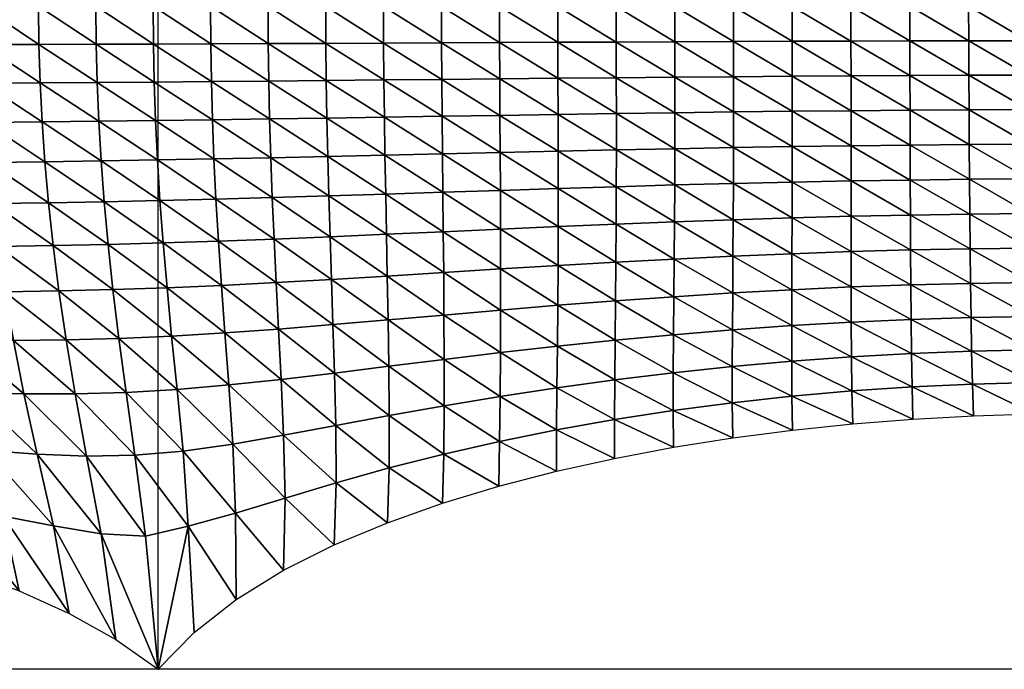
# Model space of a CAD drawing. Header units: metres. Extents: x -68 to 68, y -6 to 6.
# Tile 20 of 27: x 25 to 34, y -6 to 0. Entities that reach past the tile are written whole.
import ezdxf

# ---------------------------------------------------------------- set-up
doc = ezdxf.new("R2010")
doc.units = ezdxf.units.M
for name, color, linetype in [('0.0004 $ C30(SLASH)37', 40, 'Continuous'), ('mesh_cells_as_3dface_deformed_LC1', 40, 'Continuous'), ('nodes', 1, 'Continuous'), ('OSS VERZ 12 $ OSS VERZ', 30, 'Continuous')]:
    doc.layers.add(name, color=color, linetype=linetype)

msp = doc.modelspace()

# ---------------------------------------------------------------- linework, layer by layer
at = {"layer": '0.0004 $ C30(SLASH)37'}
msp.add_line((26, -6, 12.6022), (26, 6, 12.6022), dxfattribs=at)
at = {"layer": 'nodes'}
msp.add_point((26, -6, 12.6022), dxfattribs=at)
at = {"layer": 'OSS VERZ 12 $ OSS VERZ'}
for p, q in [((26, -6, 12.6022), (9, -6, 12.6022)), ((43, -6, 12.6022), (26, -6, 12.6022))]:
    msp.add_line(p, q, dxfattribs=at)

# ---------------------------------------------------------------- meshes
at = {"layer": 'mesh_cells_as_3dface_deformed_LC1'}
mesh = msp.add_polyface(dxfattribs=at)
corners = [(25.512, -1.768, 9.682), (24.974, -1.406, 9.543), (25.007, -1.778, 9.645), (25.484, -1.398, 9.582), (24.95, -1.045, 9.467), (25.463, -1.039, 9.508), (24.933, -0.692, 9.414), (25.448, -0.689, 9.456), (24.922, -0.345, 9.383), (25.44, -0.343, 9.426), (24.919, 0, 9.373), (25.103, -2.576, 9.947), (25.05, -2.166, 9.777), (24.553, -2.174, 9.739), (24.504, -1.785, 9.604), (24.466, -1.412, 9.5), (24.438, -1.05, 9.423), (24.418, -0.696, 9.369), (24.406, -0.346, 9.337), (24.402, 0.001, 9.327), (24.614, -2.584, 9.911), (24.055, -2.18, 9.698), (24.001, -1.792, 9.562), (23.958, -1.418, 9.456), (23.926, -1.055, 9.377), (23.904, -0.699, 9.322), (23.891, -0.348, 9.289), (23.887, 0.001, 9.279), (24.125, -2.587, 9.871), (23.557, -2.184, 9.654), (23.497, -1.797, 9.516), (23.45, -1.423, 9.408), (23.415, -1.059, 9.328), (23.39, -0.702, 9.272), (23.376, -0.349, 9.239), (23.371, 0.001, 9.228), (22.993, -1.801, 9.467), (23.058, -2.186, 9.606), (22.942, -1.428, 9.358), (22.904, -1.063, 9.276), (22.878, -0.705, 9.219), (22.862, -0.351, 9.186), (22.857, 0.001, 9.175), (22.488, -1.805, 9.416), (22.557, -2.187, 9.556), (22.434, -1.432, 9.305), (22.394, -1.067, 9.222)]
mesh.append_faces([[corners[k] for k in face] for face in [(0, 1, 2, 2), (3, 4, 1, 1), (5, 6, 4, 4), (7, 8, 6, 6), (9, 10, 8, 8), (11, 12, 13, 13), (12, 2, 14, 14), (12, 14, 13, 13), (2, 1, 15, 15), (2, 15, 14, 14), (1, 4, 16, 16), (1, 16, 15, 15), (4, 6, 17, 17), (4, 17, 16, 16), (6, 8, 18, 18), (6, 18, 17, 17), (8, 10, 19, 19), (8, 19, 18, 18), (20, 13, 21, 21), (13, 14, 22, 22), (13, 22, 21, 21), (14, 15, 23, 23), (14, 23, 22, 22), (15, 16, 24, 24), (15, 24, 23, 23), (16, 17, 25, 25), (16, 25, 24, 24), (17, 18, 26, 26), (17, 26, 25, 25), (18, 19, 27, 27), (18, 27, 26, 26), (28, 21, 29, 29), (21, 22, 30, 30), (21, 30, 29, 29), (22, 23, 31, 31), (22, 31, 30, 30), (23, 24, 32, 32), (23, 32, 31, 31), (24, 25, 33, 33), (24, 33, 32, 32), (25, 26, 34, 34), (25, 34, 33, 33), (26, 27, 35, 35), (26, 35, 34, 34), (29, 30, 36, 36), (29, 36, 37, 37), (30, 31, 38, 38), (30, 38, 36, 36), (31, 32, 39, 39), (31, 39, 38, 38), (32, 33, 40, 40), (32, 40, 39, 39), (33, 34, 41, 41), (33, 41, 40, 40), (34, 35, 42, 42), (34, 42, 41, 41), (37, 36, 43, 43), (37, 43, 44, 44), (36, 38, 45, 45), (38, 39, 46, 46)]])
mesh = msp.add_polyface(dxfattribs=at)
corners = [(25.547, -2.155, 9.812), (25.512, -1.768, 9.682), (25.007, -1.778, 9.645), (25.05, -2.166, 9.777), (25.484, -1.398, 9.582), (24.974, -1.406, 9.543), (25.463, -1.039, 9.508), (24.95, -1.045, 9.467), (25.448, -0.689, 9.456), (24.933, -0.692, 9.414), (25.44, -0.343, 9.426), (24.922, -0.345, 9.383), (25.437, 0, 9.416), (24.919, 0, 9.373), (28.054, -1.347, 9.746), (27.528, -1.012, 9.651), (27.536, -1.359, 9.718), (28.049, -1.004, 9.681), (27.523, -0.671, 9.604), (28.045, -0.666, 9.635), (27.519, -0.335, 9.576), (28.042, -0.332, 9.608), (27.518, -0.001, 9.567), (27.557, -2.085, 9.923), (27.546, -1.716, 9.808), (27.034, -1.731, 9.78), (27.05, -2.106, 9.899), (27.02, -1.37, 9.687), (27.01, -1.019, 9.618), (27.002, -0.676, 9.57), (26.997, -0.337, 9.542), (26.996, 0, 9.533), (26.524, -1.745, 9.75), (26.547, -2.125, 9.873), (26.506, -1.38, 9.654), (26.493, -1.027, 9.584), (26.483, -0.68, 9.535), (26.477, -0.339, 9.506), (26.475, 0, 9.496), (26.017, -1.757, 9.717), (26.046, -2.141, 9.844), (25.994, -1.39, 9.619), (25.977, -1.033, 9.547), (25.965, -0.685, 9.497), (25.958, -0.341, 9.467), (25.955, 0, 9.457)]
mesh.append_faces([[corners[k] for k in face] for face in [(0, 1, 2, 2), (0, 2, 3, 3), (1, 4, 5, 5), (4, 6, 7, 7), (6, 8, 9, 9), (8, 10, 11, 11), (10, 12, 13, 13), (14, 15, 16, 16), (17, 18, 15, 15), (19, 20, 18, 18), (21, 22, 20, 20), (23, 24, 25, 25), (23, 25, 26, 26), (24, 16, 27, 27), (24, 27, 25, 25), (16, 15, 28, 28), (16, 28, 27, 27), (15, 18, 29, 29), (15, 29, 28, 28), (18, 20, 30, 30), (18, 30, 29, 29), (20, 22, 31, 31), (20, 31, 30, 30), (26, 25, 32, 32), (26, 32, 33, 33), (25, 27, 34, 34), (25, 34, 32, 32), (27, 28, 35, 35), (27, 35, 34, 34), (28, 29, 36, 36), (28, 36, 35, 35), (29, 30, 37, 37), (29, 37, 36, 36), (30, 31, 38, 38), (30, 38, 37, 37), (33, 32, 39, 39), (33, 39, 40, 40), (32, 34, 41, 41), (32, 41, 39, 39), (34, 35, 42, 42), (34, 42, 41, 41), (35, 36, 43, 43), (35, 43, 42, 42), (36, 37, 44, 44), (36, 44, 43, 43), (37, 38, 45, 45), (37, 45, 44, 44), (40, 39, 1, 1), (40, 1, 0, 0), (39, 41, 4, 4), (39, 4, 1, 1), (41, 42, 6, 6), (41, 6, 4, 4), (42, 43, 8, 8), (42, 8, 6, 6), (43, 44, 10, 10), (43, 10, 8, 8), (44, 45, 12, 12), (44, 12, 10, 10)]])
mesh = msp.add_polyface(dxfattribs=at)
corners = [(32.811, -1.889, 10.078), (32.809, -1.572, 9.994), (32.274, -1.58, 9.981), (32.274, -1.9, 10.067), (32.808, -1.256, 9.926), (32.274, -1.262, 9.912), (32.807, -0.941, 9.873), (32.273, -0.945, 9.858), (32.806, -0.626, 9.836), (32.273, -0.629, 9.82), (32.805, -0.313, 9.813), (32.272, -0.315, 9.798), (32.804, 0, 9.806), (32.272, 0, 9.79), (31.74, -1.591, 9.968), (31.739, -1.914, 10.055), (31.74, -1.27, 9.897), (31.74, -0.95, 9.842), (31.74, -0.633, 9.803), (31.74, -0.316, 9.78), (31.74, -0.001, 9.773), (31.208, -1.603, 9.953), (31.206, -1.931, 10.043), (31.208, -1.279, 9.88), (31.208, -0.956, 9.824), (31.208, -0.637, 9.785), (31.208, -0.318, 9.761), (31.208, -0.001, 9.753), (30.677, -1.617, 9.937), (30.675, -1.95, 10.03), (30.678, -1.289, 9.862), (30.678, -0.963, 9.805), (30.678, -0.641, 9.764), (30.678, -0.32, 9.74), (30.677, -0.001, 9.732), (30.148, -1.633, 9.919), (30.149, -1.3, 9.842), (30.149, -0.971, 9.783), (30.148, -0.646, 9.742), (30.148, -0.323, 9.718), (30.148, -0.001, 9.709)]
mesh.append_faces([[corners[k] for k in face] for face in [(0, 1, 2, 2), (0, 2, 3, 3), (1, 4, 5, 5), (1, 5, 2, 2), (4, 6, 7, 7), (4, 7, 5, 5), (6, 8, 9, 9), (6, 9, 7, 7), (8, 10, 11, 11), (8, 11, 9, 9), (10, 12, 13, 13), (10, 13, 11, 11), (3, 2, 14, 14), (3, 14, 15, 15), (2, 5, 16, 16), (2, 16, 14, 14), (5, 7, 17, 17), (5, 17, 16, 16), (7, 9, 18, 18), (7, 18, 17, 17), (9, 11, 19, 19), (9, 19, 18, 18), (11, 13, 20, 20), (11, 20, 19, 19), (15, 14, 21, 21), (15, 21, 22, 22), (14, 16, 23, 23), (14, 23, 21, 21), (16, 17, 24, 24), (16, 24, 23, 23), (17, 18, 25, 25), (17, 25, 24, 24), (18, 19, 26, 26), (18, 26, 25, 25), (19, 20, 27, 27), (19, 27, 26, 26), (22, 21, 28, 28), (22, 28, 29, 29), (21, 23, 30, 30), (21, 30, 28, 28), (23, 24, 31, 31), (23, 31, 30, 30), (24, 25, 32, 32), (24, 32, 31, 31), (25, 26, 33, 33), (25, 33, 32, 32), (26, 27, 34, 34), (26, 34, 33, 33), (29, 28, 35, 35), (28, 30, 36, 36), (28, 36, 35, 35), (30, 31, 37, 37), (30, 37, 36, 36), (31, 32, 38, 38), (31, 38, 37, 37), (32, 33, 39, 39), (32, 39, 38, 38), (33, 34, 40, 40), (33, 40, 39, 39)]])
mesh = msp.add_polyface(dxfattribs=at)
corners = [(35.497, -1.879, 10.125), (35.488, -1.564, 10.043), (34.953, -1.561, 10.035), (34.961, -1.874, 10.116), (35.481, -1.249, 9.977), (34.947, -1.247, 9.969), (35.476, -0.936, 9.926), (34.943, -0.934, 9.918), (35.472, -0.623, 9.889), (34.939, -0.622, 9.882), (35.469, -0.311, 9.867), (34.937, -0.311, 9.86), (35.468, 0, 9.86), (34.936, 0, 9.852), (34.417, -1.56, 10.026), (34.423, -1.873, 10.107), (34.413, -1.247, 9.96), (34.409, -0.934, 9.909), (34.406, -0.622, 9.872), (34.404, -0.311, 9.851), (34.404, 0, 9.843), (33.881, -1.561, 10.017), (33.886, -1.875, 10.098), (33.878, -1.248, 9.95), (33.875, -0.935, 9.899), (33.873, -0.623, 9.862), (33.871, -0.311, 9.84), (33.871, 0, 9.832), (33.345, -1.565, 10.006), (33.348, -1.88, 10.088), (33.343, -1.251, 9.939), (33.341, -0.937, 9.887), (33.339, -0.624, 9.85), (33.338, -0.312, 9.827), (33.337, 0, 9.82), (32.809, -1.572, 9.994), (32.811, -1.889, 10.078), (32.808, -1.256, 9.926), (32.807, -0.941, 9.873), (32.806, -0.626, 9.836), (32.805, -0.313, 9.813), (32.804, 0, 9.806)]
mesh.append_faces([[corners[k] for k in face] for face in [(0, 1, 2, 2), (0, 2, 3, 3), (1, 4, 5, 5), (1, 5, 2, 2), (4, 6, 7, 7), (4, 7, 5, 5), (6, 8, 9, 9), (6, 9, 7, 7), (8, 10, 11, 11), (8, 11, 9, 9), (10, 12, 13, 13), (10, 13, 11, 11), (3, 2, 14, 14), (3, 14, 15, 15), (2, 5, 16, 16), (2, 16, 14, 14), (5, 7, 17, 17), (5, 17, 16, 16), (7, 9, 18, 18), (7, 18, 17, 17), (9, 11, 19, 19), (9, 19, 18, 18), (11, 13, 20, 20), (11, 20, 19, 19), (15, 14, 21, 21), (15, 21, 22, 22), (14, 16, 23, 23), (14, 23, 21, 21), (16, 17, 24, 24), (16, 24, 23, 23), (17, 18, 25, 25), (17, 25, 24, 24), (18, 19, 26, 26), (18, 26, 25, 25), (19, 20, 27, 27), (19, 27, 26, 26), (22, 21, 28, 28), (22, 28, 29, 29), (21, 23, 30, 30), (21, 30, 28, 28), (23, 24, 31, 31), (23, 31, 30, 30), (24, 25, 32, 32), (24, 32, 31, 31), (25, 26, 33, 33), (25, 33, 32, 32), (26, 27, 34, 34), (26, 34, 33, 33), (29, 28, 35, 35), (29, 35, 36, 36), (28, 30, 37, 37), (28, 37, 35, 35), (30, 31, 38, 38), (30, 38, 37, 37), (31, 32, 39, 39), (31, 39, 38, 38), (32, 33, 40, 40), (32, 40, 39, 39), (33, 34, 41, 41), (33, 41, 40, 40)]])
mesh = msp.add_polyface(dxfattribs=at)
corners = [(30.145, -2.315, 10.133), (30.147, -1.971, 10.015), (29.622, -1.994, 10), (30.148, -1.633, 9.919), (29.622, -1.649, 9.9), (30.149, -1.3, 9.842), (29.622, -1.311, 9.821), (30.149, -0.971, 9.783), (29.621, -0.979, 9.761), (30.148, -0.646, 9.742), (29.62, -0.651, 9.718), (30.148, -0.323, 9.718), (29.62, -0.325, 9.693), (30.148, -0.001, 9.709), (29.619, -0.001, 9.685), (29.621, -2.346, 10.123), (29.1, -2.017, 9.983), (29.099, -1.666, 9.88), (29.097, -1.323, 9.798), (29.095, -0.987, 9.736), (29.094, -0.656, 9.693), (29.092, -0.327, 9.667), (29.092, -0.001, 9.658), (29.101, -2.377, 10.111), (28.582, -2.04, 9.965), (28.578, -1.683, 9.857), (28.574, -1.335, 9.773), (28.571, -0.995, 9.709), (28.568, -0.661, 9.665), (28.567, -0.33, 9.639), (28.566, -0.001, 9.63), (28.586, -2.409, 10.099), (28.068, -2.063, 9.945), (28.061, -1.7, 9.834), (28.054, -1.347, 9.746), (28.049, -1.004, 9.681), (28.045, -0.666, 9.635), (28.042, -0.332, 9.608), (28.041, -0.001, 9.599), (27.546, -1.716, 9.808), (27.557, -2.085, 9.923), (27.536, -1.359, 9.718), (27.528, -1.012, 9.651), (27.523, -0.671, 9.604), (27.519, -0.335, 9.576), (27.518, -0.001, 9.567)]
mesh.append_faces([[corners[k] for k in face] for face in [(0, 1, 2, 2), (1, 3, 4, 4), (1, 4, 2, 2), (3, 5, 6, 6), (3, 6, 4, 4), (5, 7, 8, 8), (5, 8, 6, 6), (7, 9, 10, 10), (7, 10, 8, 8), (9, 11, 12, 12), (9, 12, 10, 10), (11, 13, 14, 14), (11, 14, 12, 12), (15, 2, 16, 16), (2, 4, 17, 17), (2, 17, 16, 16), (4, 6, 18, 18), (4, 18, 17, 17), (6, 8, 19, 19), (6, 19, 18, 18), (8, 10, 20, 20), (8, 20, 19, 19), (10, 12, 21, 21), (10, 21, 20, 20), (12, 14, 22, 22), (12, 22, 21, 21), (23, 16, 24, 24), (16, 17, 25, 25), (16, 25, 24, 24), (17, 18, 26, 26), (17, 26, 25, 25), (18, 19, 27, 27), (18, 27, 26, 26), (19, 20, 28, 28), (19, 28, 27, 27), (20, 21, 29, 29), (20, 29, 28, 28), (21, 22, 30, 30), (21, 30, 29, 29), (31, 24, 32, 32), (24, 25, 33, 33), (24, 33, 32, 32), (25, 26, 34, 34), (25, 34, 33, 33), (26, 27, 35, 35), (26, 35, 34, 34), (27, 28, 36, 36), (27, 36, 35, 35), (28, 29, 37, 37), (28, 37, 36, 36), (29, 30, 38, 38), (29, 38, 37, 37), (32, 33, 39, 39), (32, 39, 40, 40), (33, 34, 41, 41), (33, 41, 39, 39), (34, 35, 42, 42), (35, 36, 43, 43), (36, 37, 44, 44), (37, 38, 45, 45)]])
mesh = msp.add_polyface(dxfattribs=at)
corners = [(32.833, -3.736, 10.876), (32.28, -3.481, 10.728), (32.288, -3.779, 10.898), (32.825, -3.444, 10.715), (32.277, -3.173, 10.567), (32.82, -3.142, 10.562), (32.816, -2.834, 10.421), (32.275, -2.859, 10.42), (32.814, -2.521, 10.292), (32.275, -2.54, 10.287), (32.812, -2.205, 10.177), (32.274, -2.22, 10.169), (32.811, -1.889, 10.078), (32.274, -1.9, 10.067), (31.738, -3.528, 10.746), (31.744, -3.836, 10.929), (31.736, -3.212, 10.576), (31.736, -2.89, 10.421), (31.737, -2.565, 10.282), (31.738, -2.239, 10.16), (31.739, -1.914, 10.055), (31.198, -3.587, 10.771), (31.203, -3.906, 10.969), (31.198, -3.26, 10.589), (31.199, -2.928, 10.425), (31.202, -2.594, 10.279), (31.204, -2.262, 10.151), (31.206, -1.931, 10.043), (30.663, -3.657, 10.803), (30.666, -3.99, 11.02), (30.664, -3.316, 10.606), (30.667, -2.972, 10.43), (30.67, -2.628, 10.276), (30.673, -2.287, 10.142), (30.675, -1.95, 10.03), (30.132, -3.739, 10.842), (30.133, -4.091, 11.083), (30.134, -3.38, 10.626), (30.138, -3.021, 10.437), (30.142, -2.666, 10.273), (30.145, -2.315, 10.133), (30.147, -1.971, 10.015), (30.148, -1.633, 9.919)]
mesh.append_faces([[corners[k] for k in face] for face in [(0, 1, 2, 2), (3, 4, 1, 1), (5, 6, 7, 7), (5, 7, 4, 4), (6, 8, 9, 9), (6, 9, 7, 7), (8, 10, 11, 11), (8, 11, 9, 9), (10, 12, 13, 13), (10, 13, 11, 11), (2, 1, 14, 14), (2, 14, 15, 15), (1, 4, 16, 16), (1, 16, 14, 14), (4, 7, 17, 17), (4, 17, 16, 16), (7, 9, 18, 18), (7, 18, 17, 17), (9, 11, 19, 19), (9, 19, 18, 18), (11, 13, 20, 20), (11, 20, 19, 19), (15, 14, 21, 21), (15, 21, 22, 22), (14, 16, 23, 23), (14, 23, 21, 21), (16, 17, 24, 24), (16, 24, 23, 23), (17, 18, 25, 25), (17, 25, 24, 24), (18, 19, 26, 26), (18, 26, 25, 25), (19, 20, 27, 27), (19, 27, 26, 26), (22, 21, 28, 28), (22, 28, 29, 29), (21, 23, 30, 30), (21, 30, 28, 28), (23, 24, 31, 31), (23, 31, 30, 30), (24, 25, 32, 32), (24, 32, 31, 31), (25, 26, 33, 33), (25, 33, 32, 32), (26, 27, 34, 34), (26, 34, 33, 33), (29, 28, 35, 35), (29, 35, 36, 36), (28, 30, 37, 37), (28, 37, 35, 35), (30, 31, 38, 38), (30, 38, 37, 37), (31, 32, 39, 39), (31, 39, 38, 38), (32, 33, 40, 40), (32, 40, 39, 39), (33, 34, 41, 41), (33, 41, 40, 40), (34, 42, 41, 41)]])
mesh = msp.add_polyface(dxfattribs=at)
corners = [(35.572, -3.711, 10.886), (35.013, -3.405, 10.72), (35.024, -3.691, 10.869), (35.559, -3.421, 10.735), (35.001, -3.109, 10.577), (35.546, -3.122, 10.59), (34.99, -2.806, 10.444), (35.532, -2.817, 10.455), (35.519, -2.507, 10.331), (34.979, -2.498, 10.321), (35.508, -2.193, 10.221), (34.969, -2.187, 10.212), (35.497, -1.879, 10.125), (34.961, -1.874, 10.116), (34.466, -3.398, 10.711), (34.476, -3.684, 10.859), (34.456, -3.104, 10.568), (34.446, -2.803, 10.435), (34.438, -2.496, 10.313), (34.43, -2.185, 10.203), (34.423, -1.873, 10.107), (33.918, -3.403, 10.707), (33.928, -3.689, 10.857), (33.91, -3.108, 10.563), (33.903, -2.806, 10.428), (33.896, -2.499, 10.305), (33.891, -2.188, 10.194), (33.886, -1.875, 10.098), (33.371, -3.418, 10.708), (33.38, -3.706, 10.862), (33.364, -3.121, 10.561), (33.359, -2.816, 10.423), (33.355, -2.507, 10.298), (33.351, -2.194, 10.186), (33.348, -1.88, 10.088), (32.825, -3.444, 10.715), (32.833, -3.736, 10.876), (32.82, -3.142, 10.562), (32.816, -2.834, 10.421), (32.814, -2.521, 10.292), (32.812, -2.205, 10.177), (32.811, -1.889, 10.078), (32.28, -3.481, 10.728), (32.277, -3.173, 10.567)]
mesh.append_faces([[corners[k] for k in face] for face in [(0, 1, 2, 2), (3, 4, 1, 1), (5, 6, 4, 4), (7, 8, 9, 9), (7, 9, 6, 6), (8, 10, 11, 11), (8, 11, 9, 9), (10, 12, 13, 13), (10, 13, 11, 11), (2, 1, 14, 14), (2, 14, 15, 15), (1, 4, 16, 16), (1, 16, 14, 14), (4, 6, 17, 17), (4, 17, 16, 16), (6, 9, 18, 18), (6, 18, 17, 17), (9, 11, 19, 19), (9, 19, 18, 18), (11, 13, 20, 20), (11, 20, 19, 19), (15, 14, 21, 21), (15, 21, 22, 22), (14, 16, 23, 23), (14, 23, 21, 21), (16, 17, 24, 24), (16, 24, 23, 23), (17, 18, 25, 25), (17, 25, 24, 24), (18, 19, 26, 26), (18, 26, 25, 25), (19, 20, 27, 27), (19, 27, 26, 26), (22, 21, 28, 28), (22, 28, 29, 29), (21, 23, 30, 30), (21, 30, 28, 28), (23, 24, 31, 31), (23, 31, 30, 30), (24, 25, 32, 32), (24, 32, 31, 31), (25, 26, 33, 33), (25, 33, 32, 32), (26, 27, 34, 34), (26, 34, 33, 33), (29, 28, 35, 35), (29, 35, 36, 36), (28, 30, 37, 37), (28, 37, 35, 35), (30, 31, 38, 38), (30, 38, 37, 37), (31, 32, 39, 39), (31, 39, 38, 38), (32, 33, 40, 40), (32, 40, 39, 39), (33, 34, 41, 41), (33, 41, 40, 40), (36, 35, 42, 42), (35, 37, 43, 43)]])
mesh = msp.add_polyface(dxfattribs=at)
corners = [(30.133, -4.091, 11.083), (30.132, -3.739, 10.842), (29.608, -3.832, 10.888), (29.606, -4.207, 11.159), (30.134, -3.38, 10.626), (29.611, -3.452, 10.651), (30.138, -3.021, 10.437), (29.615, -3.076, 10.445), (30.142, -2.666, 10.273), (29.619, -2.706, 10.27), (30.145, -2.315, 10.133), (29.621, -2.346, 10.123), (29.622, -1.994, 10), (29.092, -3.937, 10.943), (29.086, -4.342, 11.25), (29.096, -3.531, 10.678), (29.099, -3.134, 10.455), (29.101, -2.749, 10.267), (29.101, -2.377, 10.111), (29.1, -2.017, 9.983), (28.586, -4.052, 11.005), (28.575, -4.496, 11.359), (28.589, -3.615, 10.709), (28.59, -3.195, 10.465), (28.588, -2.794, 10.264), (28.586, -2.409, 10.099), (28.582, -2.04, 9.965), (28.092, -4.178, 11.076), (28.077, -4.673, 11.489), (28.093, -3.704, 10.742), (28.089, -3.258, 10.475), (28.083, -2.838, 10.259), (28.075, -2.441, 10.085), (28.068, -2.063, 9.945), (27.612, -4.313, 11.155), (27.595, -4.874, 11.643), (27.608, -3.794, 10.777), (27.597, -3.319, 10.483), (27.583, -2.881, 10.253), (27.57, -2.472, 10.069), (27.557, -2.085, 9.923), (27.149, -4.451, 11.238), (27.136, -3.882, 10.81), (27.114, -3.377, 10.49)]
mesh.append_faces([[corners[k] for k in face] for face in [(0, 1, 2, 2), (0, 2, 3, 3), (1, 4, 5, 5), (1, 5, 2, 2), (4, 6, 7, 7), (4, 7, 5, 5), (6, 8, 9, 9), (6, 9, 7, 7), (8, 10, 11, 11), (8, 11, 9, 9), (10, 12, 11, 11), (3, 2, 13, 13), (3, 13, 14, 14), (2, 5, 15, 15), (2, 15, 13, 13), (5, 7, 16, 16), (5, 16, 15, 15), (7, 9, 17, 17), (7, 17, 16, 16), (9, 11, 18, 18), (9, 18, 17, 17), (11, 19, 18, 18), (14, 13, 20, 20), (14, 20, 21, 21), (13, 15, 22, 22), (13, 22, 20, 20), (15, 16, 23, 23), (15, 23, 22, 22), (16, 17, 24, 24), (16, 24, 23, 23), (17, 18, 25, 25), (17, 25, 24, 24), (18, 26, 25, 25), (21, 20, 27, 27), (21, 27, 28, 28), (20, 22, 29, 29), (20, 29, 27, 27), (22, 23, 30, 30), (22, 30, 29, 29), (23, 24, 31, 31), (23, 31, 30, 30), (24, 25, 32, 32), (24, 32, 31, 31), (25, 33, 32, 32), (28, 27, 34, 34), (28, 34, 35, 35), (27, 29, 36, 36), (27, 36, 34, 34), (29, 30, 37, 37), (29, 37, 36, 36), (30, 31, 38, 38), (30, 38, 37, 37), (31, 32, 39, 39), (31, 39, 38, 38), (32, 33, 40, 40), (32, 40, 39, 39), (35, 34, 41, 41), (34, 36, 42, 42), (36, 37, 43, 43)]])
mesh = msp.add_polyface(dxfattribs=at)
corners = [(26, -6, 12.602), (25.885, -4.794, 11.445), (25.485, -4.773, 11.398), (25.617, -5.73, 12.313), (25.789, -4.063, 10.854), (25.352, -4.071, 10.83), (25.711, -3.495, 10.471), (25.25, -3.507, 10.446), (25.645, -3.005, 10.192), (25.168, -3.018, 10.164), (25.591, -2.564, 9.978), (25.103, -2.576, 9.947), (25.547, -2.155, 9.812), (25.05, -2.166, 9.777), (25.053, -4.702, 11.305), (25.194, -5.495, 12.056), (27.595, -4.874, 11.643), (27.149, -4.451, 11.238), (27.135, -5.104, 11.826), (27.612, -4.313, 11.155), (27.136, -3.882, 10.81), (27.608, -3.794, 10.777), (27.114, -3.377, 10.49), (27.597, -3.319, 10.483), (27.583, -2.881, 10.253), (27.091, -2.921, 10.244), (27.57, -2.472, 10.069), (27.069, -2.5, 10.051), (27.557, -2.085, 9.923), (27.05, -2.106, 9.899), (26.702, -4.587, 11.321), (26.707, -5.367, 12.045), (26.676, -3.961, 10.838), (26.639, -3.427, 10.491), (26.604, -2.956, 10.231), (26.573, -2.526, 10.03), (26.547, -2.125, 9.873), (26.272, -4.705, 11.392), (26.326, -5.667, 12.306), (26.228, -4.025, 10.855), (26.172, -3.468, 10.486), (26.123, -2.984, 10.214), (26.081, -2.547, 10.006), (26.046, -2.141, 9.844)]
mesh.append_faces([[corners[k] for k in face] for face in [(0, 1, 2, 2), (0, 2, 3, 3), (1, 4, 5, 5), (1, 5, 2, 2), (4, 6, 7, 7), (4, 7, 5, 5), (6, 8, 9, 9), (6, 9, 7, 7), (8, 10, 11, 11), (8, 11, 9, 9), (10, 12, 13, 13), (10, 13, 11, 11), (3, 2, 14, 14), (3, 14, 15, 15), (16, 17, 18, 18), (19, 20, 17, 17), (21, 22, 20, 20), (23, 24, 25, 25), (23, 25, 22, 22), (24, 26, 27, 27), (24, 27, 25, 25), (26, 28, 29, 29), (26, 29, 27, 27), (18, 17, 30, 30), (18, 30, 31, 31), (17, 20, 32, 32), (17, 32, 30, 30), (20, 22, 33, 33), (20, 33, 32, 32), (22, 25, 34, 34), (22, 34, 33, 33), (25, 27, 35, 35), (25, 35, 34, 34), (27, 29, 36, 36), (27, 36, 35, 35), (31, 30, 37, 37), (31, 37, 38, 38), (30, 32, 39, 39), (30, 39, 37, 37), (32, 33, 40, 40), (32, 40, 39, 39), (33, 34, 41, 41), (33, 41, 40, 40), (34, 35, 42, 42), (34, 42, 41, 41), (35, 36, 43, 43), (35, 43, 42, 42), (0, 37, 1, 1), (38, 37, 0, 0), (37, 39, 4, 4), (37, 4, 1, 1), (39, 40, 6, 6), (39, 6, 4, 4), (40, 41, 8, 8), (40, 8, 6, 6), (41, 42, 10, 10), (41, 10, 8, 8), (42, 43, 12, 12), (42, 12, 10, 10)]])
mesh = msp.add_polyface(dxfattribs=at)
corners = [(25.485, -4.773, 11.398), (25.352, -4.071, 10.83), (24.906, -4.054, 10.784), (25.053, -4.702, 11.305), (25.25, -3.507, 10.446), (24.786, -3.506, 10.411), (25.168, -3.018, 10.164), (24.691, -3.023, 10.129), (25.103, -2.576, 9.947), (24.614, -2.584, 9.911), (24.553, -2.174, 9.739), (25.194, -5.495, 12.056), (24.597, -4.614, 11.197), (24.742, -5.291, 11.827), (24.446, -4.019, 10.724), (24.316, -3.494, 10.366), (24.21, -3.022, 10.089), (24.125, -2.587, 9.871), (24.055, -2.18, 9.698), (24.125, -4.522, 11.084), (24.268, -5.115, 11.624), (23.973, -3.973, 10.654), (23.839, -3.474, 10.315), (23.726, -3.015, 10.044), (23.633, -2.588, 9.827), (23.557, -2.184, 9.654), (23.639, -4.43, 10.97), (23.78, -4.961, 11.443), (23.49, -3.923, 10.578), (23.354, -3.449, 10.257), (23.237, -3.005, 9.994), (23.138, -2.586, 9.78), (23.058, -2.186, 9.606), (23.142, -4.344, 10.859), (23.281, -4.827, 11.279), (22.997, -3.872, 10.499), (22.862, -3.421, 10.195), (22.743, -2.992, 9.94), (22.641, -2.582, 9.729), (22.557, -2.187, 9.556), (22.638, -4.265, 10.753), (22.773, -4.711, 11.13), (22.497, -3.823, 10.419)]
mesh.append_faces([[corners[k] for k in face] for face in [(0, 1, 2, 2), (0, 2, 3, 3), (1, 4, 5, 5), (1, 5, 2, 2), (4, 6, 7, 7), (4, 7, 5, 5), (6, 8, 9, 9), (6, 9, 7, 7), (8, 10, 9, 9), (11, 3, 12, 12), (11, 12, 13, 13), (3, 2, 14, 14), (3, 14, 12, 12), (2, 5, 15, 15), (2, 15, 14, 14), (5, 7, 16, 16), (5, 16, 15, 15), (7, 9, 17, 17), (7, 17, 16, 16), (9, 18, 17, 17), (13, 12, 19, 19), (13, 19, 20, 20), (12, 14, 21, 21), (12, 21, 19, 19), (14, 15, 22, 22), (14, 22, 21, 21), (15, 16, 23, 23), (15, 23, 22, 22), (16, 17, 24, 24), (16, 24, 23, 23), (17, 25, 24, 24), (20, 19, 26, 26), (20, 26, 27, 27), (19, 21, 28, 28), (19, 28, 26, 26), (21, 22, 29, 29), (21, 29, 28, 28), (22, 23, 30, 30), (22, 30, 29, 29), (23, 24, 31, 31), (23, 31, 30, 30), (24, 25, 32, 32), (24, 32, 31, 31), (27, 26, 33, 33), (27, 33, 34, 34), (26, 28, 35, 35), (26, 35, 33, 33), (28, 29, 36, 36), (28, 36, 35, 35), (29, 30, 37, 37), (29, 37, 36, 36), (30, 31, 38, 38), (30, 38, 37, 37), (31, 32, 39, 39), (31, 39, 38, 38), (34, 33, 40, 40), (34, 40, 41, 41), (33, 35, 42, 42), (33, 42, 40, 40)]])

doc.saveas('drawing.dxf')
